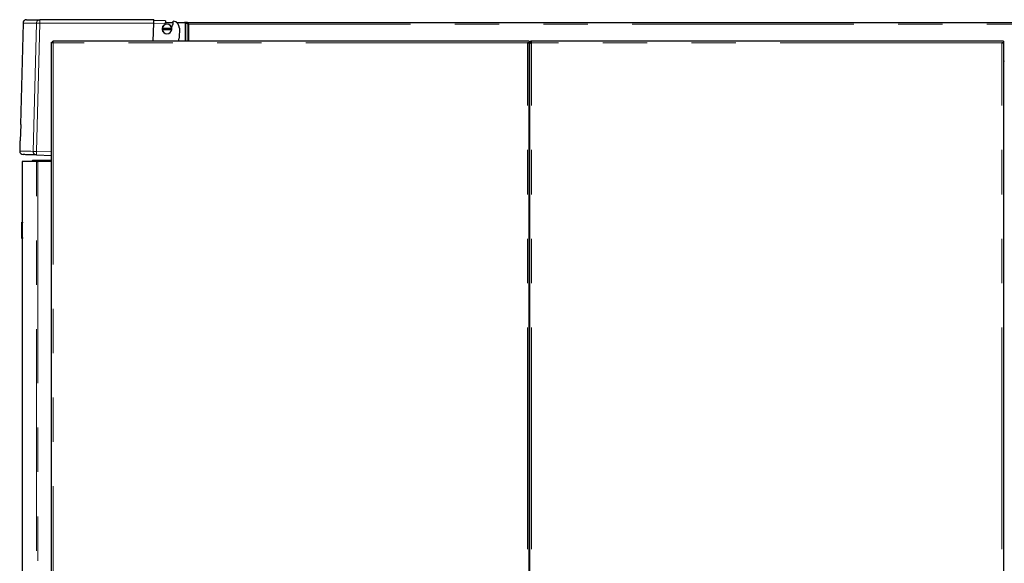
# Model space of a CAD drawing. Header units: millimetres. Extents: x 29 to 247, y 73 to 156.
# Tile 9 of 74: x 29 to 57, y 89 to 104. Entities that reach past the tile are written whole.
import ezdxf

# ---------------------------------------------------------------- set-up
doc = ezdxf.new("R2010")
doc.units = ezdxf.units.MM
doc.linetypes.add('PHANTOM', pattern=[12.7, 6.35, -1.27, 1.27, -1.27, 1.27, -1.27])

msp = doc.modelspace()

# ---------------------------------------------------------------- linework, layer by layer
at = {"color": 7, "linetype": 'Continuous', "lineweight": 25}
for p, q in [((28.964, 104.402), (28.889, 101.502)), ((32.708, 104.499), (29.449, 104.499)), ((32.692, 103.888), (32.706, 104.399)), ((33.044, 104.464), (32.708, 104.473)), ((33.039, 104.39), (33.046, 104.423)), ((33.044, 104.464), (33.042, 104.443)), ((33.042, 104.443), (33.046, 104.423)), ((33.045, 104.419), (33.265, 104.419)), ((33.248, 104.35), (33.255, 104.356)), ((33.363, 104.419), (33.59, 104.419)), ((33.59, 104.419), (33.606, 104.414)), ((33.596, 104.419), (33.591, 104.419)), ((33.596, 104.417), (33.596, 104.419)), ((33.664, 104.419), (33.596, 104.419)), ((33.623, 104.407), (33.684, 104.376)), ((33.637, 104.407), (33.623, 104.407)), ((33.652, 104.399), (33.698, 104.376)), ((33.664, 104.419), (70.586, 104.419)), ((33.664, 104.399), (33.664, 104.419)), ((33.698, 104.376), (33.684, 104.376)), ((33.716, 104.369), (33.709, 104.374)), ((33.715, 104.369), (33.716, 104.369)), ((32.952, 104.25), (32.948, 104.25)), ((32.948, 104.22), (32.952, 104.22)), ((33.223, 104.25), (32.952, 104.25)), ((32.952, 104.22), (33.223, 104.22)), ((33.227, 104.25), (33.223, 104.25)), ((33.223, 104.22), (33.227, 104.22)), ((33.442, 104.255), (33.435, 103.97)), ((29.781, 76.638), (29.781, 103.856)), ((29.781, 103.856), (29.806, 103.856)), ((29.813, 103.888), (29.813, 103.863)), ((43.411, 103.888), (29.813, 103.888)), ((43.461, 103.888), (43.411, 103.888)), ((43.461, 103.838), (43.411, 103.838)), ((43.436, 103.838), (43.436, 103.833)), ((43.461, 103.888), (43.461, 103.838)), ((43.461, 103.824), (43.461, 103.838)), ((43.461, 76.638), (43.461, 103.824)), ((43.481, 103.838), (43.506, 103.838)), ((43.481, 103.838), (43.481, 103.824)), ((43.481, 76.638), (43.481, 103.824)), ((43.506, 103.838), (43.506, 103.833)), ((43.531, 103.838), (43.531, 103.888)), ((57.001, 103.888), (43.531, 103.888)), ((57.051, 103.888), (57.001, 103.888)), ((57.051, 103.838), (57.001, 103.838)), ((57.026, 103.833), (57.026, 103.838)), ((57.051, 103.888), (57.051, 103.838)), ((57.051, 103.824), (57.051, 103.838)), ((57.051, 103.824), (57.051, 76.638)), ((43.481, 103.254), (43.461, 103.254)), ((57.071, 103.254), (57.051, 103.254)), ((28.898, 101.502), (28.885, 101.034)), ((28.876, 101.034), (28.869, 100.738)), ((28.937, 100.438), (28.937, 98.698)), ((29.346, 100.438), (28.937, 100.438)), ((29.227, 100.458), (29.247, 100.478)), ((29.227, 100.458), (29.781, 100.458)), ((29.227, 100.438), (29.227, 100.458)), ((29.247, 100.478), (29.781, 100.478)), ((29.346, 100.438), (29.386, 100.438)), ((29.351, 100.626), (29.781, 100.614)), ((29.781, 100.438), (29.386, 100.438)), ((28.927, 98.698), (28.947, 98.698)), ((28.927, 98.678), (28.927, 98.698)), ((28.927, 98.258), (28.927, 98.678)), ((28.947, 98.698), (28.947, 98.678)), ((28.947, 98.258), (28.947, 98.678)), ((28.927, 98.238), (28.927, 98.258)), ((28.947, 98.238), (28.927, 98.238)), ((28.937, 98.238), (28.937, 76.588)), ((28.947, 98.258), (28.947, 98.238))]:
    msp.add_line(p, q, dxfattribs=at)
at = {"color": 8, "linetype": 'PHANTOM', "lineweight": 18}
for p, q in [((29.351, 104.402), (29.254, 100.728)), ((29.447, 104.399), (29.351, 100.726)), ((29.447, 104.399), (32.706, 104.399)), ((32.706, 104.399), (33.039, 104.39)), ((33.606, 104.414), (33.606, 103.888)), ((33.623, 104.407), (33.623, 103.888)), ((33.684, 104.376), (33.684, 103.888)), ((33.709, 104.374), (70.616, 104.374)), ((33.715, 104.369), (33.715, 103.888)), ((29.831, 103.838), (29.831, 76.638)), ((43.411, 103.838), (29.831, 103.838)), ((43.411, 76.638), (43.411, 103.838)), ((43.531, 76.638), (43.531, 103.838)), ((57.001, 103.838), (43.531, 103.838)), ((57.001, 76.638), (57.001, 103.838)), ((29.351, 100.726), (29.781, 100.714)), ((29.346, 76.588), (29.346, 100.438)), ((29.386, 100.438), (29.386, 76.588)), ((28.947, 98.678), (28.927, 98.678)), ((28.927, 98.258), (28.947, 98.258))]:
    msp.add_line(p, q, dxfattribs=at)
at = {"color": 8, "linetype": 'PHANTOM', "lineweight": 18, "flags": 128}
for points in [[(29.351, 104.402), (29.355, 104.401), (29.362, 104.401), (29.372, 104.401), (29.383, 104.401), (29.397, 104.4), (29.413, 104.4), (29.43, 104.4), (29.447, 104.399)], [(29.254, 100.728), (29.185, 100.73), (29.122, 100.732), (29.066, 100.733), (29.017, 100.734), (28.975, 100.735), (28.94, 100.736), (28.911, 100.737), (28.89, 100.738), (28.876, 100.738), (28.869, 100.738), (28.869, 100.738)], [(29.254, 100.728), (29.259, 100.728), (29.266, 100.728), (29.275, 100.728), (29.287, 100.727), (29.301, 100.727), (29.317, 100.726), (29.333, 100.726), (29.351, 100.726)]]:
    msp.add_lwpolyline(points, dxfattribs=at)
at = {"color": 7, "linetype": 'Continuous', "lineweight": 25, "flags": 128}
msp.add_lwpolyline([(32.708, 104.499), (32.708, 104.497), (32.708, 104.492), (32.708, 104.484), (32.708, 104.473)], dxfattribs=at)
at = {"color": 8, "linetype": 'PHANTOM', "lineweight": 18}
for centre, radius, start, end in [((30.402, 104.424), 0.956, 175.5026, 181.4989), ((29.354, 100.725), 0.0994, 178.1485, 268.1426), ((30.307, 100.676), 0.958, 177.0071, 182.9929)]:
    msp.add_arc(centre, radius, start, end, dxfattribs=at)
at = {"color": 7, "linetype": 'Continuous', "lineweight": 25}
for centre, radius, start, end in [((33.087, 104.235), 0.14, 6.1506, 173.8494), ((33.087, 104.235), 0.136, 6.3323, 173.6677), ((32.708, 104.473), 0.342, 341.3776, 346.0097), ((32.708, 104.473), 0.554, 338.493, 347.1779), ((32.708, 104.473), 0.56, 347.9857, 358.5), ((33.242, 104.26), 0.2, 358.5, 82.7608), ((33.087, 104.235), 0.14, 173.8494, 186.1506), ((33.087, 104.235), 0.14, 186.1506, 353.8494), ((33.087, 104.235), 0.136, 186.3323, 353.6677), ((33.087, 104.235), 0.14, 353.8494, 6.1506), ((33.235, 103.975), 0.2, 334.2374, 358.5), ((43.456, 103.318), 0.025, 281.537, 0), ((43.456, 103.318), 0.05, 275.7392, 300), ((57.046, 103.318), 0.025, 281.537, 0), ((57.046, 103.318), 0.05, 275.7392, 300), ((28.776, 97.042), 4.461, 88.4321, 88.5483), ((28.764, 96.603), 4.432, 88.4317, 88.5487), ((28.969, 100.736), 0.1, 178.5, 268.5)]:
    msp.add_arc(centre, radius, start, end, dxfattribs=at)
for points, knots in [([(29.064, 104.499), (29.052, 104.498), (29.033, 104.496), (29.01, 104.484), (28.994, 104.471), (28.981, 104.456), (28.969, 104.433), (28.966, 104.414), (28.964, 104.402)], [0, 0, 0, 0, 0.2398248, 0.3685915, 0.5000023, 0.6313923, 0.7601639, 1, 1, 1, 1]), ([(29.068, 104.499), (29.067, 104.499), (29.067, 104.499), (29.095, 104.499), (29.146, 104.499), (29.223, 104.499), (29.321, 104.499), (29.407, 104.499), (29.449, 104.499)], [0, 0, 0, 0, 0.120209, 0.296443, 0.472714, 0.648563, 0.824253, 1, 1, 1, 1]), ([(32.706, 104.399), (32.706, 104.406), (32.706, 104.421), (32.707, 104.441), (32.707, 104.459), (32.707, 104.468), (32.708, 104.473)], [0, 0, 0, 0, 0.260144, 0.513546, 0.760183, 1, 1, 1, 1]), ([(33.606, 104.414), (33.607, 104.413), (33.61, 104.412), (33.615, 104.41), (33.62, 104.408), (33.622, 104.407), (33.623, 104.407)], [0, 0, 0, 0, 0.250026, 0.500005, 0.75001, 1, 1, 1, 1]), ([(33.709, 104.374), (33.706, 104.38), (33.698, 104.392), (33.687, 104.406), (33.676, 104.417), (33.668, 104.418), (33.664, 104.419)], [0, 0, 0, 0, 0.249981, 0.5, 0.749988, 1, 1, 1, 1]), ([(33.709, 104.374), (33.706, 104.377), (33.698, 104.384), (33.687, 104.392), (33.676, 104.398), (33.668, 104.399), (33.664, 104.399)], [0, 0, 0, 0, 0.249987, 0.500004, 0.749988, 1, 1, 1, 1]), ([(33.684, 104.376), (33.686, 104.375), (33.69, 104.374), (33.698, 104.372), (33.707, 104.37), (33.712, 104.369), (33.715, 104.369)], [0, 0, 0, 0, 0.250041, 0.500027, 0.749966, 1, 1, 1, 1]), ([(33.698, 104.376), (33.699, 104.375), (33.701, 104.374), (33.706, 104.372), (33.711, 104.37), (33.714, 104.369), (33.715, 104.369)], [0, 0, 0, 0, 0.250074, 0.5000514, 0.7500019, 1, 1, 1, 1]), ([(29.781, 103.856), (29.782, 103.855), (29.783, 103.852), (29.792, 103.848), (29.805, 103.844), (29.819, 103.841), (29.828, 103.839), (29.831, 103.838)], [0, 0, 0, 0, 0.220219, 0.440471, 0.660727, 0.880983, 1, 1, 1, 1]), ([(29.806, 103.856), (29.806, 103.855), (29.807, 103.852), (29.812, 103.848), (29.82, 103.843), (29.826, 103.84), (29.83, 103.838), (29.831, 103.838)], [0, 0, 0, 0, 0.236264, 0.472589, 0.708772, 0.944993, 1, 1, 1, 1]), ([(29.831, 103.838), (29.83, 103.844), (29.827, 103.855), (29.823, 103.871), (29.819, 103.882), (29.816, 103.887), (29.814, 103.888), (29.813, 103.888)], [0, 0, 0, 0, 0.220235, 0.440504, 0.660727, 0.880983, 1, 1, 1, 1]), ([(29.831, 103.838), (29.83, 103.841), (29.827, 103.847), (29.822, 103.855), (29.818, 103.861), (29.815, 103.863), (29.813, 103.863), (29.813, 103.863)], [0, 0, 0, 0, 0.236367, 0.472592, 0.70879, 0.944998, 1, 1, 1, 1]), ([(43.411, 103.838), (43.417, 103.837), (43.428, 103.835), (43.443, 103.832), (43.455, 103.829), (43.46, 103.826), (43.461, 103.825), (43.461, 103.824)], [0, 0, 0, 0, 0.218157, 0.436321, 0.654483, 0.872655, 1, 1, 1, 1]), ([(43.531, 103.888), (43.525, 103.888), (43.514, 103.886), (43.499, 103.878), (43.487, 103.864), (43.482, 103.85), (43.481, 103.841), (43.481, 103.838)], [0, 0, 0, 0, 0.21814, 0.436292, 0.654487, 0.872653, 1, 1, 1, 1]), ([(43.481, 103.824), (43.482, 103.825), (43.483, 103.827), (43.492, 103.83), (43.505, 103.833), (43.519, 103.836), (43.528, 103.838), (43.531, 103.838)], [0, 0, 0, 0, 0.218161, 0.43632, 0.654495, 0.872654, 1, 1, 1, 1]), ([(43.531, 103.863), (43.528, 103.863), (43.522, 103.862), (43.514, 103.857), (43.509, 103.85), (43.506, 103.843), (43.506, 103.839), (43.506, 103.838)], [0, 0, 0, 0, 0.228363, 0.456713, 0.685006, 0.913328, 1, 1, 1, 1]), ([(57.001, 103.838), (57.007, 103.837), (57.018, 103.835), (57.033, 103.832), (57.045, 103.829), (57.05, 103.826), (57.051, 103.825), (57.051, 103.824)], [0, 0, 0, 0, 0.218152, 0.436322, 0.654481, 0.872656, 1, 1, 1, 1]), ([(29.351, 100.626), (29.305, 100.627), (29.215, 100.629), (29.113, 100.632), (29.036, 100.634), (28.987, 100.635), (28.965, 100.636), (28.968, 100.636), (28.969, 100.636)], [0, 0, 0, 0, 0.186394, 0.372734, 0.559343, 0.746276, 0.933209, 1, 1, 1, 1])]:
    msp.add_open_spline(points, degree=3, knots=knots, dxfattribs=at)
at = {"color": 8, "linetype": 'PHANTOM', "lineweight": 18}
for points, knots in [([(28.968, 104.402), (28.967, 104.402), (28.967, 104.402), (28.995, 104.402), (29.046, 104.402), (29.123, 104.402), (29.222, 104.402), (29.308, 104.402), (29.351, 104.402)], [0, 0, 0, 0, 0.119783, 0.295572, 0.471488, 0.647531, 0.823702, 1, 1, 1, 1]), ([(29.449, 104.499), (29.437, 104.498), (29.418, 104.496), (29.395, 104.483), (29.379, 104.471), (29.367, 104.456), (29.355, 104.433), (29.352, 104.414), (29.351, 104.402)], [0, 0, 0, 0, 0.239817, 0.384567, 0.499993, 0.631418, 0.760186, 1, 1, 1, 1])]:
    msp.add_open_spline(points, degree=3, knots=knots, dxfattribs=at)

doc.saveas('drawing.dxf')
